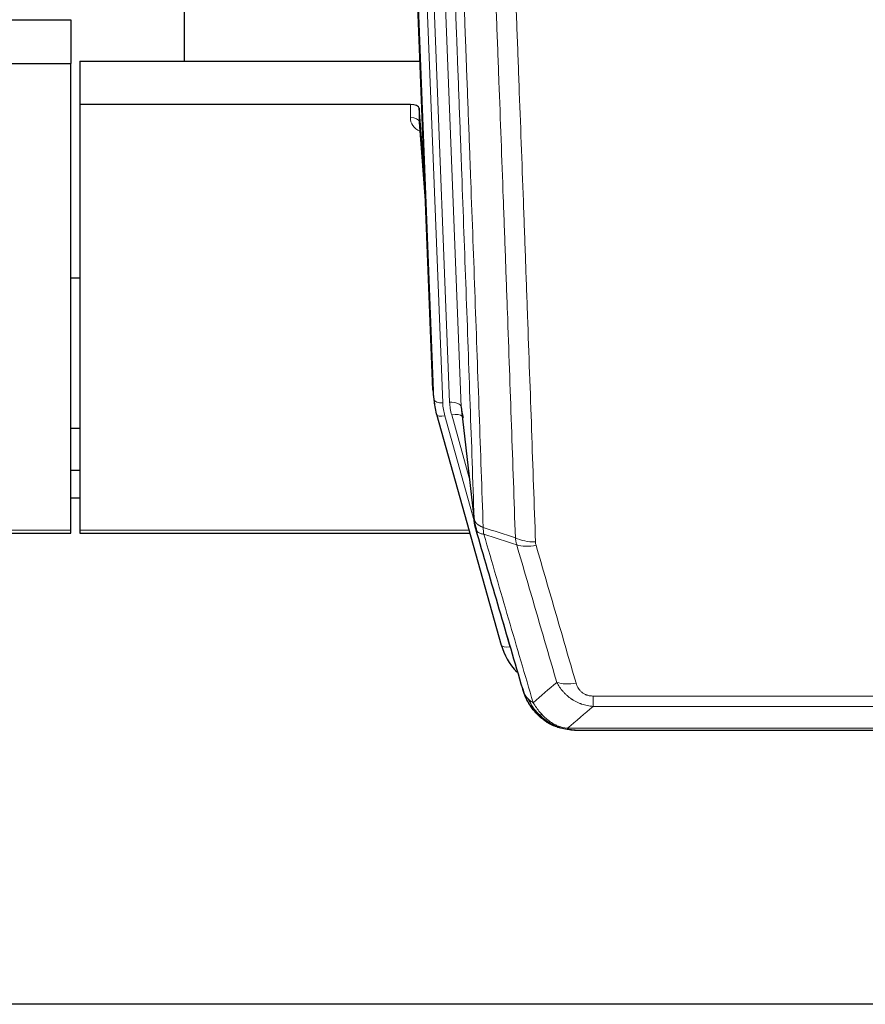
# Model space of a CAD drawing. Header units: inches. Extents: x 0 to 23760, y -13 to 16800.
# Tile 24 of 214: x 4502 to 4791, y 5699 to 6035. Entities that reach past the tile are written whole.
import ezdxf

# ---------------------------------------------------------------- set-up
doc = ezdxf.new("R2010")
doc.units = ezdxf.units.IN
doc.layers.add('254', color=7, linetype='Continuous', true_color=0xffffff)

msp = doc.modelspace()

# ---------------------------------------------------------------- linework, layer by layer
at = {"layer": '254', "color": 2, "linetype": 'Continuous', "lineweight": 25}
for p, q in [((4558.529, 6247.706), (4558.529, 6020.905)), ((4643.465, 5908.611), (4630.892, 6227.974)), ((4477.482, 6035.09), (4519.869, 6035.09)), ((4519.869, 6035.09), (4519.869, 6020.1)), ((4476.912, 6020.1), (4519.869, 6020.1)), ((4519.869, 5860.62), (4519.869, 6020.1)), ((4522.869, 6020.898), (4639.044, 6020.898)), ((4522.869, 6020.898), (4522.869, 6006.089)), ((4522.869, 6006.089), (4522.869, 5860.62)), ((4635.772, 6006.089), (4522.869, 6006.089)), ((4638.771, 6004.838), (4638.76, 6000.262)), ((4640.593, 5981.557), (4638.771, 6004.838)), ((4638.767, 6000.082), (4640.974, 5971.883)), ((4522.884, 5946.815), (4519.873, 5946.815)), ((4643.587, 5907.026), (4643.961, 5903.768)), ((4653.262, 5901.625), (4657.678, 5863.106)), ((4644.623, 5900.401), (4644.642, 5900.305)), ((4644.642, 5900.305), (4666.816, 5821.419)), ((4519.867, 5895.571), (4522.855, 5895.571)), ((4522.85, 5881.028), (4519.86, 5881.028)), ((4522.85, 5871.604), (4519.86, 5871.604)), ((4385.65, 5859.589), (4519.869, 5859.589)), ((4519.869, 5859.589), (4519.869, 5860.62)), ((4522.869, 5860.62), (4522.869, 5859.589)), ((4522.869, 5859.589), (4656.088, 5859.589)), ((4684.867, 5793.804), (4684.767, 5793.832)), ((4691.809, 5792.327), (4909.93, 5792.327)), ((5025.369, 5698.655), (3932.591, 5698.655))]:
    msp.add_line(p, q, dxfattribs=at)
at = {"layer": '254', "color": 110, "linetype": 'Continuous', "lineweight": 13}
for p, q in [((4640.106, 6234.692), (4653.172, 5902.799)), ((4643.839, 5905.353), (4631.14, 6227.916)), ((4634.075, 6228.184), (4646.833, 5904.133)), ((4636.362, 6230.008), (4649.18, 5904.425)), ((4635.762, 6001.672), (4635.772, 6006.089)), ((4638.76, 6000.262), (4640.967, 5972.074)), ((4643.465, 5908.611), (4643.839, 5905.353)), ((4653.172, 5902.799), (4657.549, 5864.618)), ((4647.53, 5899.732), (4657.603, 5863.897)), ((4655.903, 5878.586), (4649.877, 5900.024)), ((4385.937, 5860.62), (4519.869, 5860.62)), ((4522.869, 5860.62), (4655.801, 5860.62)), ((4664.978, 5837.657), (4669.704, 5820.845)), ((4698.198, 5800.458), (4698.198, 5803.991)), ((4698.198, 5803.991), (4903.541, 5803.991)), ((4903.541, 5800.458), (4698.198, 5800.458)), ((4684.767, 5793.832), (4684.698, 5793.989)), ((4689.467, 5792.99), (4912.272, 5792.99))]:
    msp.add_line(p, q, dxfattribs=at)
at = {"layer": '254', "color": 2, "linetype": 'Continuous', "lineweight": 25}
for centre, major_axis, ratio, start_param, end_param in [((4635.772, 6004.795), (3, 0), 0.4313147, 0.033781, 1.5709509), ((4670.851, 5906.268), (-27.027, -0.37), 0.8864308, 0.02276, 0.2319114), ((4673.198, 5903.328), (20.035, -0.399), 0.8846078, 3.1939931, 3.4031446), ((4693.011, 5827.432), (-27.014, -0.465), 0.8900028, 0.2292736, 0.6692548)]:
    msp.add_ellipse(centre, major_axis=major_axis, ratio=ratio, start_param=start_param, end_param=end_param, dxfattribs=at)
at = {"layer": '254', "color": 110, "linetype": 'Continuous', "lineweight": 13}
for centre, major_axis, ratio, start_param, end_param in [((4641.765, 6001.672), (-6.003, -0.046), 0.8757409, 6.2743462, 7.3700502), ((4635.762, 6000.218), (-3, 0.007), 0.4848086, 3.1763596, 4.7135294), ((4646.833, 5905.518), (2.998, 0.118), 0.4614673, 3.175787, 4.6942235), ((4670.851, 5904.883), (-24.033, -0.038), 0.8858289, 0.0334668, 0.2426182), ((4649.18, 5902.578), (3.997, 0.157), 0.4614673, 0.0341943, 1.5526308), ((4673.198, 5905.175), (-24.033, -0.038), 0.8858289, 0.0334668, 0.2426182), ((4647.53, 5901.117), (2.888, 0.812), 0.4480327, 3.1416079, 4.5871119), ((4649.877, 5898.177), (3.851, 1.082), 0.4480327, 0.2500116, 1.4455193), ((4678.502, 5862.268), (-9.994, -0.345), 0.559112, 0.7940626, 1.551472), ((4678.69, 5861.096), (-9.604, -2.788), 0.5442898, 0.6684637, 1.414101), ((4669.704, 5822.231), (2.888, 0.812), 0.4480327, 3.1416079, 4.5871119), ((4692.351, 5814.213), (-9.598, -2.808), 0.562843, 0.6646512, 1.4076092)]:
    msp.add_ellipse(centre, major_axis=major_axis, ratio=ratio, start_param=start_param, end_param=end_param, dxfattribs=at)
for points, knots in [([(4657.549, 5864.618), (4657.104, 5877.465), (4656.198, 5903.316), (4654.791, 5942.56), (4653.821, 5969.034), (4653.266, 5984.013), (4653.205, 5985.679), (4653.081, 5989.012), (4652.895, 5994.016), (4652.458, 6005.715), (4652.08, 6015.783), (4651.762, 6024.197), (4651.698, 6025.881), (4651.57, 6029.251), (4651.378, 6034.309), (4650.928, 6046.132), (4650.538, 6056.305), (4649.752, 6076.7), (4648.688, 6104.028), (4647.048, 6145.422), (4645.923, 6173.286), (4645.353, 6187.286)], [0, 0, 0, 0, 0.125, 0.25, 0.375, 0.375, 0.390625, 0.390625, 0.40625, 0.4375, 0.5, 0.5, 0.515625, 0.515625, 0.53125, 0.5625, 0.625, 0.625, 0.75, 0.875, 1, 1, 1, 1]), ([(4648.409, 6185.506), (4648.98, 6171.453), (4650.108, 6143.482), (4651.753, 6101.931), (4652.819, 6074.499), (4653.608, 6054.027), (4653.999, 6043.815), (4654.451, 6031.947), (4654.643, 6026.87), (4654.771, 6023.487), (4654.835, 6021.797), (4655.154, 6013.351), (4655.533, 6003.244), (4655.971, 5991.501), (4656.158, 5986.478), (4656.282, 5983.132), (4656.344, 5981.46), (4656.9, 5966.424), (4657.873, 5939.849), (4659.284, 5900.455), (4660.192, 5874.506), (4660.638, 5861.61)], [0, 0, 0, 0, 0.125, 0.25, 0.375, 0.375, 0.4375, 0.46875, 0.484375, 0.484375, 0.5, 0.5, 0.5625, 0.59375, 0.609375, 0.609375, 0.625, 0.625, 0.75, 0.875, 1, 1, 1, 1]), ([(4671.635, 5858.041), (4671.196, 5870.738), (4670.305, 5896.284), (4669.383, 5922.13), (4668.68, 5941.628), (4668.444, 5948.147), (4667.967, 5961.221), (4667.727, 5967.777), (4667.001, 5987.501), (4666.509, 6000.721), (4665.885, 6017.335), (4665.759, 6020.662), (4665.508, 6027.324), (4665.129, 6037.33), (4664.746, 6047.372), (4663.974, 6067.504), (4662.931, 6094.478), (4661.321, 6135.33), (4660.219, 6162.826), (4659.661, 6176.639)], [0, 0, 0, 0, 0.125, 0.25, 0.25, 0.3125, 0.3125, 0.375, 0.375, 0.5, 0.5, 0.53125, 0.53125, 0.5625, 0.625, 0.625, 0.75, 0.875, 1, 1, 1, 1]), ([(4666.544, 6175.678), (4667.101, 6161.847), (4668.202, 6134.317), (4669.81, 6093.413), (4670.852, 6066.405), (4671.623, 6046.246), (4672.005, 6036.192), (4672.383, 6026.174), (4672.635, 6019.503), (4672.76, 6016.172), (4673.383, 5999.537), (4673.875, 5986.3), (4674.6, 5966.55), (4674.84, 5959.986), (4675.316, 5946.895), (4675.552, 5940.369), (4676.254, 5920.846), (4677.174, 5894.966), (4678.065, 5869.388), (4678.502, 5856.675)], [0, 0, 0, 0, 0.125, 0.25, 0.375, 0.375, 0.4375, 0.46875, 0.46875, 0.5, 0.5, 0.625, 0.625, 0.6875, 0.6875, 0.75, 0.75, 0.875, 1, 1, 1, 1]), ([(4657.549, 5864.618), (4657.549, 5864.61), (4657.551, 5864.594), (4657.554, 5864.571), (4657.558, 5864.547), (4657.561, 5864.523), (4657.565, 5864.5), (4657.569, 5864.476), (4657.573, 5864.452), (4657.578, 5864.429), (4657.583, 5864.405), (4657.588, 5864.382), (4657.593, 5864.358), (4657.599, 5864.334), (4657.605, 5864.311), (4657.611, 5864.287), (4657.617, 5864.264), (4657.624, 5864.241), (4657.631, 5864.217), (4657.638, 5864.194), (4657.645, 5864.17), (4657.653, 5864.147), (4657.661, 5864.124), (4657.669, 5864.1), (4657.677, 5864.077), (4657.686, 5864.054), (4657.695, 5864.031), (4657.704, 5864.007), (4657.713, 5863.984), (4657.723, 5863.961), (4657.733, 5863.938), (4657.743, 5863.915), (4657.753, 5863.892), (4657.764, 5863.869), (4657.775, 5863.846), (4657.786, 5863.823), (4657.797, 5863.8), (4657.809, 5863.777), (4657.821, 5863.754), (4657.833, 5863.732), (4657.845, 5863.709), (4657.858, 5863.686), (4657.871, 5863.663), (4657.884, 5863.641), (4657.897, 5863.618), (4657.911, 5863.596), (4657.924, 5863.573), (4657.939, 5863.551), (4657.953, 5863.528), (4657.967, 5863.506), (4657.982, 5863.484), (4657.997, 5863.461), (4658.013, 5863.439), (4658.028, 5863.417), (4658.044, 5863.395), (4658.06, 5863.373), (4658.076, 5863.35), (4658.093, 5863.328), (4658.11, 5863.307), (4658.127, 5863.285), (4658.144, 5863.263), (4658.161, 5863.241), (4658.179, 5863.219), (4658.197, 5863.198), (4658.215, 5863.176), (4658.234, 5863.154), (4658.252, 5863.133), (4658.271, 5863.111), (4658.29, 5863.09), (4658.31, 5863.069), (4658.329, 5863.047), (4658.349, 5863.026), (4658.369, 5863.005), (4658.389, 5862.984), (4658.41, 5862.963), (4658.431, 5862.942), (4658.458, 5862.915), (4658.492, 5862.882), (4658.533, 5862.843), (4658.574, 5862.804), (4658.617, 5862.766), (4658.66, 5862.728), (4658.704, 5862.69), (4658.749, 5862.653), (4658.794, 5862.616), (4658.841, 5862.579), (4658.888, 5862.543), (4658.936, 5862.506), (4658.984, 5862.471), (4659.034, 5862.435), (4659.084, 5862.4), (4659.135, 5862.365), (4659.187, 5862.33), (4659.239, 5862.296), (4659.292, 5862.262), (4659.346, 5862.229), (4659.401, 5862.196), (4659.456, 5862.163), (4659.512, 5862.13), (4659.569, 5862.098), (4659.626, 5862.066), (4659.685, 5862.035), (4659.743, 5862.004), (4659.803, 5861.973), (4659.863, 5861.943), (4659.924, 5861.913), (4659.986, 5861.883), (4660.048, 5861.854), (4660.111, 5861.825), (4660.175, 5861.797), (4660.239, 5861.769), (4660.304, 5861.741), (4660.369, 5861.714), (4660.436, 5861.687), (4660.502, 5861.661), (4660.57, 5861.635), (4660.615, 5861.618), (4660.638, 5861.61)], [0, 0, 0, 0, 0.0066687, 0.0133374, 0.0200061, 0.0266746, 0.0333432, 0.0400116, 0.0466801, 0.0533484, 0.0600168, 0.066685, 0.0733532, 0.0800214, 0.0866895, 0.0933575, 0.1000255, 0.1066935, 0.1133614, 0.1200292, 0.126697, 0.1333647, 0.1400324, 0.1467001, 0.1533676, 0.1600352, 0.1667026, 0.1733701, 0.1800374, 0.1867047, 0.193372, 0.2000392, 0.2067064, 0.2133735, 0.2200405, 0.2267075, 0.2333745, 0.2400414, 0.2467082, 0.253375, 0.2600418, 0.2667085, 0.2733751, 0.2800417, 0.2867082, 0.2933747, 0.3000412, 0.3067075, 0.3133739, 0.3200401, 0.3267064, 0.3333725, 0.3400387, 0.3467047, 0.3533708, 0.3600367, 0.3667026, 0.3733685, 0.3800343, 0.3867001, 0.3933658, 0.4000315, 0.4066971, 0.4133626, 0.4200281, 0.4266936, 0.433359, 0.4400243, 0.4466896, 0.4533549, 0.4600201, 0.4666852, 0.4733503, 0.4800154, 0.4866804, 0.4933453, 0.5000102, 0.5125098, 0.5250093, 0.5375088, 0.5500082, 0.5625077, 0.5750071, 0.5875066, 0.600006, 0.6125054, 0.6250049, 0.6375043, 0.6500037, 0.6625032, 0.6750026, 0.6875021, 0.7000016, 0.7125011, 0.7250006, 0.7375001, 0.7499997, 0.7624993, 0.7749989, 0.7874985, 0.7999982, 0.812498, 0.8249977, 0.8374975, 0.8499974, 0.8624973, 0.8749972, 0.8874972, 0.8999973, 0.9124974, 0.9249976, 0.9374978, 0.9499981, 0.9624985, 0.9749989, 0.9874994, 1, 1, 1, 1]), ([(4658.105, 5861.167), (4658.126, 5860.921), (4658.204, 5860.69), (4658.467, 5860.271), (4658.653, 5860.082), (4659.125, 5859.76), (4659.41, 5859.627), (4660.068, 5859.423), (4660.441, 5859.353), (4660.85, 5859.319)], [0, 0, 0, 0, 0.25, 0.25, 0.5, 0.5, 0.75, 0.75, 1, 1, 1, 1]), ([(4660.85, 5859.319), (4660.775, 5859.691), (4660.732, 5860.063), (4660.674, 5860.821), (4660.659, 5861.208), (4660.638, 5861.61)], [0, 0, 0, 0, 0.5, 0.5, 1, 1, 1, 1]), ([(4660.85, 5859.319), (4663.672, 5849.626), (4666.488, 5839.978), (4670.701, 5825.575), (4672.104, 5820.786), (4674.907, 5811.23), (4676.306, 5806.464), (4677.704, 5801.709)], [0, 0, 0, 0, 0.5, 0.5, 0.75, 0.75, 1, 1, 1, 1]), ([(4685.771, 5808.671), (4684.636, 5812.557), (4683.499, 5816.451), (4681.224, 5824.253), (4680.085, 5828.163), (4676.666, 5839.912), (4674.382, 5847.775), (4672.093, 5855.668)], [0, 0, 0, 0, 0.25, 0.25, 0.5, 0.5, 1, 1, 1, 1]), ([(4678.69, 5855.497), (4678.634, 5855.691), (4678.59, 5855.886), (4678.528, 5856.278), (4678.509, 5856.476), (4678.502, 5856.675)], [0, 0, 0, 0, 0.5, 0.5, 1, 1, 1, 1]), ([(4678.69, 5855.497), (4680.975, 5847.592), (4683.257, 5839.717), (4686.672, 5827.949), (4687.809, 5824.033), (4690.082, 5816.219), (4691.217, 5812.319), (4692.351, 5808.426)], [0, 0, 0, 0, 0.5, 0.5, 0.75, 0.75, 1, 1, 1, 1]), ([(4698.198, 5800.458), (4697.863, 5800.481), (4697.53, 5800.514), (4696.867, 5800.602), (4696.539, 5800.655), (4695.563, 5800.847), (4694.925, 5801.016), (4694.222, 5801.253), (4694.145, 5801.28), (4693.989, 5801.335), (4693.912, 5801.363), (4693.68, 5801.45), (4693.527, 5801.51), (4693.073, 5801.698), (4692.478, 5801.968), (4691.905, 5802.275), (4691.484, 5802.521), (4691.275, 5802.647), (4691.07, 5802.778), (4690.934, 5802.867), (4690.866, 5802.912), (4690.26, 5803.321), (4689.752, 5803.717), (4689.033, 5804.356), (4688.8, 5804.577), (4688.462, 5804.919), (4688.351, 5805.035), (4688.133, 5805.271), (4688.025, 5805.391), (4687.498, 5805.996), (4687.11, 5806.502), (4686.395, 5807.556), (4686.068, 5808.104), (4685.771, 5808.671)], [0, 0, 0, 0, 0.0625, 0.0625, 0.125, 0.125, 0.25, 0.25, 0.265625, 0.265625, 0.28125, 0.28125, 0.3125, 0.3125, 0.375, 0.4375, 0.4375, 0.46875, 0.484375, 0.484375, 0.5, 0.5, 0.625, 0.625, 0.6875, 0.6875, 0.71875, 0.71875, 0.75, 0.75, 0.875, 0.875, 1, 1, 1, 1]), ([(4698.198, 5803.991), (4698.015, 5803.991), (4697.833, 5803.997), (4697.469, 5804.024), (4697.289, 5804.043), (4696.934, 5804.097), (4696.758, 5804.131), (4696.412, 5804.213), (4696.241, 5804.261), (4696.03, 5804.331), (4695.988, 5804.346), (4695.904, 5804.376), (4695.78, 5804.422), (4695.658, 5804.472), (4695.42, 5804.577), (4695.112, 5804.73), (4694.825, 5804.909), (4694.651, 5805.028), (4694.617, 5805.052), (4694.549, 5805.102), (4694.515, 5805.127), (4694.415, 5805.203), (4694.35, 5805.255), (4694.161, 5805.414), (4694.042, 5805.524), (4693.815, 5805.753), (4693.708, 5805.871), (4693.505, 5806.113), (4693.409, 5806.238), (4693.296, 5806.399), (4693.274, 5806.431), (4693.23, 5806.496), (4693.209, 5806.529), (4693.145, 5806.627), (4693.104, 5806.693), (4692.985, 5806.893), (4692.912, 5807.027), (4692.775, 5807.299), (4692.711, 5807.437), (4692.535, 5807.854), (4692.435, 5808.138), (4692.351, 5808.426)], [0, 0, 0, 0, 0.0625, 0.0625, 0.125, 0.125, 0.1875, 0.1875, 0.25, 0.25, 0.265625, 0.265625, 0.28125, 0.3125, 0.3125, 0.375, 0.4375, 0.4375, 0.453125, 0.453125, 0.46875, 0.46875, 0.5, 0.5, 0.5625, 0.5625, 0.625, 0.625, 0.6875, 0.6875, 0.703125, 0.703125, 0.71875, 0.71875, 0.75, 0.75, 0.8125, 0.8125, 0.875, 0.875, 1, 1, 1, 1]), ([(4674.786, 5804.624), (4674.943, 5804.339), (4675.123, 5804.063), (4675.527, 5803.534), (4675.752, 5803.281), (4675.997, 5803.039)], [0, 0, 0, 0, 0.5, 0.5, 1, 1, 1, 1]), ([(4679.655, 5797.714), (4679.284, 5798.103), (4678.927, 5798.51), (4677.566, 5800.193), (4676.695, 5801.587), (4675.997, 5803.039)], [0, 0, 0, 0, 0.25, 0.25, 1, 1, 1, 1]), ([(4675.997, 5803.039), (4676.243, 5802.792), (4676.509, 5802.557), (4677.079, 5802.113), (4677.383, 5801.904), (4677.704, 5801.709)], [0, 0, 0, 0, 0.5, 0.5, 1, 1, 1, 1]), ([(4680.879, 5797.502), (4680.58, 5797.818), (4680.29, 5798.146), (4679.163, 5799.496), (4678.397, 5800.594), (4677.704, 5801.709)], [0, 0, 0, 0, 0.25, 0.25, 1, 1, 1, 1]), ([(4678.669, 5798.199), (4678.7, 5798.173), (4678.732, 5798.147), (4678.867, 5798.045), (4678.98, 5797.975), (4679.229, 5797.853), (4679.365, 5797.801), (4679.557, 5797.742), (4679.606, 5797.728), (4679.655, 5797.714)], [0, 0, 0, 0, 0.125, 0.125, 0.5, 0.5, 0.875, 0.875, 1, 1, 1, 1]), ([(4679.655, 5797.714), (4679.754, 5797.688), (4679.855, 5797.665), (4680.112, 5797.615), (4680.269, 5797.591), (4680.58, 5797.547), (4680.733, 5797.526), (4680.879, 5797.502)], [0, 0, 0, 0, 0.25, 0.25, 0.625, 0.625, 1, 1, 1, 1]), ([(4684.849, 5794.383), (4684.668, 5794.48), (4684.49, 5794.582), (4683.783, 5795.007), (4683.268, 5795.365), (4682.274, 5796.151), (4681.795, 5796.58), (4681.18, 5797.188), (4681.029, 5797.344), (4680.879, 5797.502)], [0, 0, 0, 0, 0.125, 0.125, 0.5, 0.5, 0.875, 0.875, 1, 1, 1, 1]), ([(4684.698, 5793.989), (4684.697, 5794.019), (4684.698, 5794.051), (4684.712, 5794.137), (4684.728, 5794.192), (4684.776, 5794.296), (4684.808, 5794.345), (4684.849, 5794.383)], [0, 0, 0, 0, 0.25, 0.25, 0.625, 0.625, 1, 1, 1, 1]), ([(4689.467, 5792.99), (4688.246, 5793.092), (4687.07, 5793.386), (4685.576, 5794.012), (4685.209, 5794.188), (4684.849, 5794.383)], [0, 0, 0, 0, 0.75, 0.75, 1, 1, 1, 1]), ([(4690.337, 5792.47), (4690.219, 5792.496), (4690.109, 5792.527), (4689.86, 5792.614), (4689.735, 5792.675), (4689.549, 5792.817), (4689.488, 5792.898), (4689.467, 5792.99)], [0, 0, 0, 0, 0.25, 0.25, 0.625, 0.625, 1, 1, 1, 1])]:
    msp.add_open_spline(points, degree=3, knots=knots, dxfattribs=at)
at = {"layer": '254', "color": 2, "linetype": 'Continuous', "lineweight": 25}
for points, knots in [([(4658.105, 5861.167), (4658.1, 5861.184), (4658.09, 5861.219), (4658.075, 5861.271), (4658.059, 5861.325), (4658.044, 5861.379), (4658.029, 5861.435), (4658.013, 5861.492), (4657.998, 5861.55), (4657.983, 5861.609), (4657.967, 5861.669), (4657.952, 5861.73), (4657.936, 5861.793), (4657.921, 5861.857), (4657.906, 5861.921), (4657.891, 5861.987), (4657.876, 5862.054), (4657.861, 5862.122), (4657.846, 5862.192), (4657.831, 5862.262), (4657.816, 5862.334), (4657.802, 5862.407), (4657.788, 5862.481), (4657.774, 5862.556), (4657.76, 5862.632), (4657.746, 5862.709), (4657.733, 5862.788), (4657.712, 5862.914), (4657.686, 5863.084), (4657.658, 5863.29), (4657.634, 5863.483), (4657.615, 5863.66), (4657.599, 5863.822), (4657.586, 5863.969), (4657.576, 5864.102), (4657.568, 5864.219), (4657.562, 5864.321), (4657.557, 5864.407), (4657.554, 5864.479), (4657.552, 5864.535), (4657.55, 5864.576), (4657.549, 5864.602), (4657.549, 5864.614), (4657.549, 5864.618)], [0, 0, 0, 0, 0.0155037, 0.0313049, 0.0474035, 0.0637997, 0.0804935, 0.097485, 0.1147743, 0.1323613, 0.1502462, 0.1684289, 0.1869096, 0.2056883, 0.224765, 0.2441397, 0.2638126, 0.2837835, 0.3040527, 0.32462, 0.3454856, 0.3666494, 0.3881116, 0.409872, 0.4319308, 0.454288, 0.4769435, 0.4998975, 0.5635611, 0.6228928, 0.6778927, 0.7285606, 0.7748966, 0.8169007, 0.8545729, 0.8879131, 0.9169214, 0.9415977, 0.9619421, 0.9779545, 0.989635, 0.9969835, 1, 1, 1, 1]), ([(4674.147, 5806.398), (4672.817, 5810.92), (4671.484, 5815.453), (4668.817, 5824.54), (4667.481, 5829.094), (4663.47, 5842.786), (4660.791, 5851.956), (4658.105, 5861.167)], [0, 0, 0, 0, 0.25, 0.25, 0.5, 0.5, 1, 1, 1, 1]), ([(4678.179, 5798.901), (4678.168, 5798.914), (4678.144, 5798.94), (4678.109, 5798.98), (4678.074, 5799.021), (4678.038, 5799.062), (4678.002, 5799.104), (4677.965, 5799.147), (4677.928, 5799.191), (4677.891, 5799.235), (4677.853, 5799.28), (4677.815, 5799.325), (4677.777, 5799.372), (4677.738, 5799.419), (4677.699, 5799.467), (4677.659, 5799.515), (4677.62, 5799.565), (4677.58, 5799.615), (4677.539, 5799.666), (4677.498, 5799.717), (4677.457, 5799.769), (4677.416, 5799.823), (4677.374, 5799.876), (4677.332, 5799.931), (4677.29, 5799.987), (4677.248, 5800.043), (4677.205, 5800.1), (4677.162, 5800.158), (4677.119, 5800.216), (4677.076, 5800.276), (4677.032, 5800.336), (4676.988, 5800.397), (4676.944, 5800.459), (4676.9, 5800.521), (4676.855, 5800.585), (4676.811, 5800.649), (4676.766, 5800.714), (4676.721, 5800.78), (4676.676, 5800.847), (4676.631, 5800.915), (4676.585, 5800.983), (4676.54, 5801.052), (4676.494, 5801.123), (4676.448, 5801.194), (4676.402, 5801.266), (4676.356, 5801.338), (4676.31, 5801.412), (4676.264, 5801.487), (4676.218, 5801.562), (4676.172, 5801.638), (4676.126, 5801.715), (4676.08, 5801.794), (4676.033, 5801.873), (4675.987, 5801.952), (4675.941, 5802.033), (4675.895, 5802.115), (4675.848, 5802.197), (4675.802, 5802.281), (4675.756, 5802.365), (4675.71, 5802.451), (4675.664, 5802.537), (4675.619, 5802.624), (4675.573, 5802.712), (4675.527, 5802.801), (4675.482, 5802.891), (4675.437, 5802.982), (4675.391, 5803.074), (4675.346, 5803.167), (4675.302, 5803.261), (4675.257, 5803.355), (4675.213, 5803.451), (4675.168, 5803.547), (4675.125, 5803.645), (4675.081, 5803.743), (4675.037, 5803.843), (4674.994, 5803.943), (4674.952, 5804.045), (4674.909, 5804.147), (4674.867, 5804.25), (4674.825, 5804.355), (4674.783, 5804.46), (4674.742, 5804.566), (4674.702, 5804.673), (4674.661, 5804.782), (4674.621, 5804.891), (4674.582, 5805.001), (4674.543, 5805.112), (4674.504, 5805.224), (4674.466, 5805.337), (4674.428, 5805.451), (4674.391, 5805.566), (4674.355, 5805.682), (4674.319, 5805.799), (4674.283, 5805.917), (4674.248, 5806.036), (4674.214, 5806.156), (4674.18, 5806.276), (4674.158, 5806.357), (4674.147, 5806.398)], [0, 0, 0, 0, 0.0060657, 0.012223, 0.0184718, 0.0248123, 0.0312443, 0.0377679, 0.0443831, 0.0510899, 0.0578883, 0.0647782, 0.0717598, 0.0788329, 0.0859977, 0.093254, 0.1006019, 0.1080414, 0.1155725, 0.1231952, 0.1309095, 0.1387154, 0.1466129, 0.1546019, 0.1626826, 0.1708549, 0.1791188, 0.1874742, 0.1959213, 0.20446, 0.2130903, 0.2218121, 0.2306256, 0.2395307, 0.2485274, 0.2576156, 0.2667955, 0.276067, 0.2854301, 0.2948848, 0.3044311, 0.314069, 0.3237985, 0.3336196, 0.3435324, 0.3535367, 0.3636326, 0.3738202, 0.3840993, 0.3944701, 0.4049324, 0.4154864, 0.426132, 0.4368691, 0.4476979, 0.4586183, 0.4696303, 0.480734, 0.4919292, 0.503216, 0.5145945, 0.5260645, 0.5376262, 0.5492795, 0.5610244, 0.5728609, 0.584789, 0.5968087, 0.60892, 0.621123, 0.6334175, 0.6458037, 0.6582815, 0.6708509, 0.6835119, 0.6962645, 0.7091087, 0.7220445, 0.735072, 0.748191, 0.7614017, 0.774704, 0.7880979, 0.8015834, 0.8151605, 0.8288293, 0.8425896, 0.8564416, 0.8703852, 0.8844204, 0.8985472, 0.9127656, 0.9270756, 0.9414773, 0.9559705, 0.9705554, 0.9852319, 1, 1, 1, 1]), ([(4674.147, 5806.398), (4674.205, 5806.088), (4674.287, 5805.783), (4674.5, 5805.191), (4674.631, 5804.902), (4674.786, 5804.624)], [0, 0, 0, 0, 0.5, 0.5, 1, 1, 1, 1]), ([(4678.669, 5798.199), (4678.234, 5798.669), (4677.824, 5799.159), (4676.295, 5801.195), (4675.399, 5802.884), (4674.786, 5804.624)], [0, 0, 0, 0, 0.25, 0.25, 1, 1, 1, 1]), ([(4678.239, 5798.766), (4678.261, 5798.722), (4678.284, 5798.678), (4678.363, 5798.543), (4678.425, 5798.453), (4678.551, 5798.309), (4678.607, 5798.253), (4678.669, 5798.199)], [0, 0, 0, 0, 0.2280377, 0.2280377, 0.6912151, 0.6912151, 1, 1, 1, 1]), ([(4681.18, 5795.941), (4680.534, 5796.424), (4679.918, 5796.949), (4679.11, 5797.736), (4678.887, 5797.965), (4678.669, 5798.199)], [0, 0, 0, 0, 0.7159091, 0.7159091, 1, 1, 1, 1]), ([(4684.698, 5793.989), (4684.47, 5794.1), (4684.242, 5794.218), (4683.341, 5794.711), (4682.681, 5795.132), (4681.412, 5796.07), (4680.802, 5796.587), (4680.03, 5797.33), (4679.841, 5797.52), (4679.655, 5797.714)], [0, 0, 0, 0, 0.125, 0.125, 0.5, 0.5, 0.875, 0.875, 1, 1, 1, 1]), ([(4690.337, 5792.47), (4688.927, 5792.559), (4687.49, 5792.865), (4685.62, 5793.566), (4685.156, 5793.766), (4684.698, 5793.989)], [0, 0, 0, 0, 0.75, 0.75, 1, 1, 1, 1]), ([(4686.865, 5793.074), (4686.785, 5793.098), (4686.706, 5793.122), (4686.033, 5793.334), (4685.445, 5793.553), (4684.867, 5793.804)], [0, 0, 0, 0, 0.1180686, 0.1180686, 1, 1, 1, 1]), ([(4692.009, 5792.33), (4691.935, 5792.328), (4691.861, 5792.327), (4691.565, 5792.328), (4691.343, 5792.337), (4690.916, 5792.372), (4690.71, 5792.398), (4690.458, 5792.444), (4690.396, 5792.456), (4690.337, 5792.47)], [0, 0, 0, 0, 0.125, 0.125, 0.5, 0.5, 0.875, 0.875, 1, 1, 1, 1])]:
    msp.add_open_spline(points, degree=3, knots=knots, dxfattribs=at)
for points, degree in [([(4657.672, 5863.187), (4658.422, 5860.356)], 1), ([(4681.256, 5795.885), (4682.902, 5794.665), (4684.769, 5793.83)], 2), ([(4692.009, 5792.33), (4691.392, 5792.326), (4690.769, 5792.356), (4690.143, 5792.42)], 3)]:
    msp.add_open_spline(points, degree=degree, dxfattribs=at)
at = {"layer": '254', "color": 110, "linetype": 'Continuous', "lineweight": 13}
for points in [[(4660.638, 5861.61), (4664.303, 5860.422), (4667.969, 5859.232), (4671.635, 5858.041)], [(4672.093, 5855.668), (4668.345, 5856.887), (4664.597, 5858.104), (4660.85, 5859.319)], [(4672.093, 5855.668), (4671.981, 5856.052), (4671.793, 5856.832), (4671.675, 5857.634), (4671.635, 5858.041)], [(4677.704, 5801.709), (4680.378, 5804.032), (4683.067, 5806.352), (4685.771, 5808.671)], [(4698.198, 5800.458), (4695.27, 5797.971), (4692.36, 5795.482), (4689.467, 5792.99)]]:
    msp.add_open_spline(points, degree=3, dxfattribs=at)

doc.saveas('drawing.dxf')
